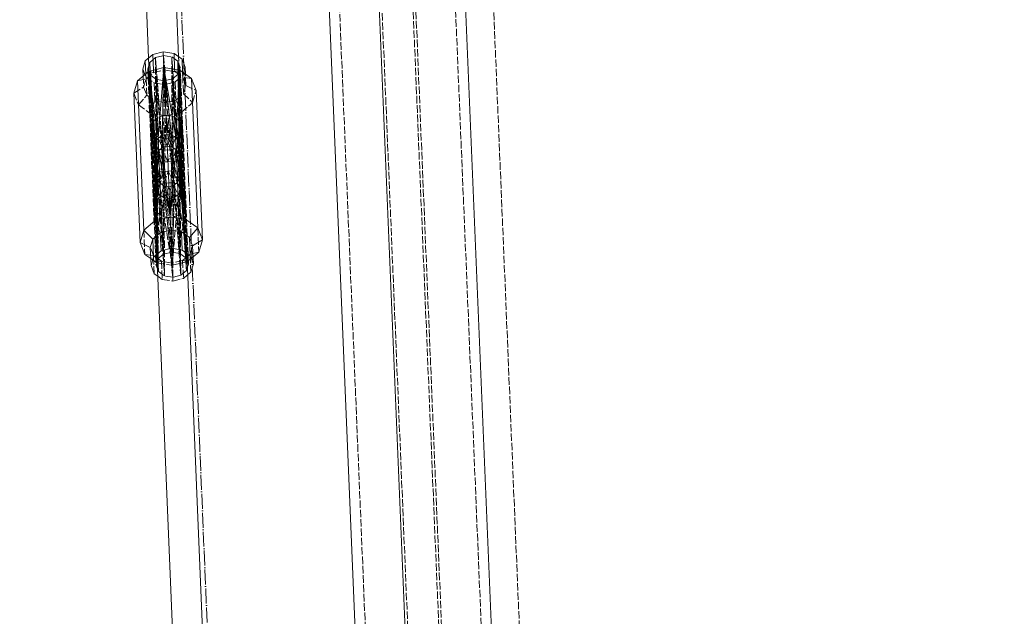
# Model space of a CAD drawing. Header units: millimetres. Extents: x -15129 to 9171, y -18789 to 5877.
# Tile 82 of 256: x -11742 to -11348, y -9360 to -9121. Entities that reach past the tile are written whole.
import ezdxf

# ---------------------------------------------------------------- set-up
doc = ezdxf.new("R2010")
doc.units = ezdxf.units.MM
doc.linetypes.add('ACAD_ISO02W100', pattern=[15, 12, -3])
doc.linetypes.add('ACAD_ISO04W100', pattern=[30, 24, -3, 0, -3])
for name, color, linetype in [('AS_Belki', 145, 'Continuous'), ('AS_Czesci specjalne', 31, 'Continuous'), ('AS_Sciany betonowe', 252, 'Continuous'), ('AS_Siatki', 72, 'Continuous')]:
    doc.layers.add(name, color=color, linetype=linetype)

msp = doc.modelspace()

# ---------------------------------------------------------------- linework, layer by layer
at = {"layer": 'AS_Belki', "color": 84, "linetype": 'ACAD_ISO02W100', "lineweight": 13, "ltscale": 0.25}
for p, q in [((-11636.17, -8587.2), (-11595.26, -9568.35)), ((-11578.27, -9567.64), (-11619.18, -8586.49)), ((-11565.84, -9567.12), (-11606.75, -8585.97)), ((-11564.74, -9567.07), (-11605.65, -8585.93)), ((-11548.85, -9566.41), (-11589.76, -8585.27)), ((-11677.45, -9164.25), (-11678.62, -9136.27)), ((-11690.61, -9136.77), (-11689.44, -9164.75)), ((-11676.14, -9195.74), (-11677.45, -9164.25)), ((-11689.44, -9164.75), (-11688.13, -9196.24)), ((-11675.21, -9217.92), (-11676.14, -9195.74)), ((-11688.13, -9196.24), (-11687.2, -9218.42))]:
    msp.add_line(p, q, dxfattribs=at)
at = {"layer": 'AS_Belki', "color": 145, "linetype": 'Continuous', "lineweight": 13, "ltscale": 0.25}
for p, q in [((-11579.37, -9567.69), (-11620.28, -8586.54)), ((-11544.76, -9566.24), (-11585.67, -8585.09)), ((-11639.85, -8597.36), (-11599.9, -9555.23)), ((-11692.93, -9081), (-11690.61, -9136.77)), ((-11678.62, -9136.27), (-11680.94, -9080.5)), ((-11687.2, -9218.42), (-11674.99, -9511.27)), ((-11663, -9510.77), (-11675.21, -9217.92))]:
    msp.add_line(p, q, dxfattribs=at)
at = {"layer": 'AS_Belki', "color": 84, "linetype": 'ACAD_ISO02W100', "lineweight": 13, "ltscale": 0.25, "extrusion": (0.026273, -0.629933, 0.776205)}
for centre in [(-12055.2, -6729.44, 5466.06), (-12055.2, -6753.91, 5485.93)]:
    msp.add_circle(centre, 6, dxfattribs=at)
at = {"layer": 'AS_Czesci specjalne', "color": 145, "linetype": 'Continuous', "lineweight": 13, "ltscale": 0.25}
for p, q in [((-11688.91, -9135.34), (-11691.92, -9137.89)), ((-11684.71, -9134.28), (-11688.91, -9135.34)), ((-11688.91, -9135.34), (-11688.64, -9141.69)), ((-11684.71, -9134.28), (-11684.44, -9140.63)), ((-11680.42, -9134.99), (-11684.71, -9134.28)), ((-11680.42, -9134.99), (-11680.17, -9141.33)), ((-11677.21, -9137.27), (-11680.42, -9134.99)), ((-11691.92, -9137.89), (-11692.92, -9141.23)), ((-11691.92, -9137.89), (-11691.69, -9143.08)), ((-11684.44, -9140.63), (-11690.63, -9142.19)), ((-11684.44, -9140.63), (-11686.8, -9168.87)), ((-11684.44, -9140.63), (-11685.23, -9167.84)), ((-11684.44, -9140.63), (-11683.32, -9167.4)), ((-11684.44, -9140.63), (-11681.39, -9167.68)), ((-11679.73, -9168.57), (-11684.44, -9140.63)), ((-11678.14, -9141.67), (-11684.44, -9140.63)), ((-11677.21, -9137.27), (-11677.01, -9142.47)), ((-11675.94, -9140.52), (-11677.21, -9137.27)), ((-11675.83, -9143.31), (-11675.94, -9140.52)), ((-11690.63, -9142.19), (-11695.05, -9145.93)), ((-11692.92, -9141.23), (-11692.8, -9144.02)), ((-11690.63, -9142.19), (-11688.13, -9202.03)), ((-11690.63, -9142.19), (-11687.83, -9170.22)), ((-11690.63, -9142.19), (-11688.15, -9171.57)), ((-11690.63, -9142.19), (-11686.8, -9168.87)), ((-11678.14, -9141.67), (-11679.73, -9168.57)), ((-11678.14, -9141.67), (-11678.6, -9169.83)), ((-11678.16, -9171.15), (-11678.14, -9141.67)), ((-11675.65, -9201.51), (-11678.14, -9141.67)), ((-11673.42, -9145.03), (-11678.14, -9141.67)), ((-11695.05, -9145.93), (-11696.53, -9150.84)), ((-11695.05, -9145.93), (-11692.56, -9205.77)), ((-11673.42, -9145.03), (-11670.93, -9204.87)), ((-11671.55, -9149.8), (-11673.42, -9145.03)), ((-11696.53, -9150.84), (-11694.03, -9210.69)), ((-11669.05, -9209.65), (-11671.55, -9149.8)), ((-11685.23, -9167.84), (-11686.8, -9168.87)), ((-11683.32, -9167.4), (-11685.23, -9167.84)), ((-11685.23, -9167.84), (-11685.09, -9172.63)), ((-11683.13, -9172.06), (-11685.23, -9167.84)), ((-11683.32, -9167.4), (-11683.13, -9172.06)), ((-11681.39, -9167.68), (-11683.32, -9167.4)), ((-11681.39, -9167.68), (-11683.13, -9172.06)), ((-11681.13, -9172.47), (-11681.39, -9167.68)), ((-11679.73, -9168.57), (-11681.39, -9167.68)), ((-11687.83, -9170.22), (-11688.15, -9171.57)), ((-11687.72, -9172.64), (-11688.15, -9171.57)), ((-11688.15, -9171.57), (-11688.13, -9202.03)), ((-11686.8, -9168.87), (-11687.83, -9170.22)), ((-11687.83, -9170.22), (-11687.72, -9172.64)), ((-11686.88, -9173.16), (-11687.83, -9170.22)), ((-11687.83, -9170.22), (-11687.83, -9172.37)), ((-11686.8, -9168.87), (-11686.64, -9173.3)), ((-11686.8, -9168.87), (-11685.09, -9172.63)), ((-11685.09, -9172.63), (-11683.13, -9172.06)), ((-11683.13, -9172.06), (-11683.06, -9173.7)), ((-11683.13, -9172.06), (-11681.13, -9172.47)), ((-11679.73, -9168.57), (-11681.13, -9172.47)), ((-11679.52, -9173.01), (-11679.73, -9168.57)), ((-11678.6, -9169.83), (-11679.73, -9168.57)), ((-11678.5, -9172.26), (-11679.55, -9173.03)), ((-11678.6, -9169.83), (-11679.3, -9172.84)), ((-11678.5, -9172.26), (-11678.6, -9169.83)), ((-11678.6, -9169.83), (-11678.42, -9171.98)), ((-11678.16, -9171.15), (-11678.6, -9169.83)), ((-11678.16, -9171.15), (-11678.5, -9172.26)), ((-11678.5, -9172.26), (-11675.65, -9201.51)), ((-11678.16, -9171.15), (-11675.65, -9201.51)), ((-11687.72, -9172.64), (-11688.13, -9202.03)), ((-11688.13, -9202.03), (-11686.62, -9173.32)), ((-11686.62, -9173.32), (-11687.72, -9172.64)), ((-11686.62, -9173.32), (-11681.94, -9200.47)), ((-11684.99, -9173.65), (-11686.62, -9173.32)), ((-11686.01, -9173.44), (-11685.09, -9172.63)), ((-11685.4, -9172.91), (-11685.35, -9173.58)), ((-11684.99, -9173.65), (-11681.94, -9200.47)), ((-11683.06, -9173.7), (-11684.99, -9173.65)), ((-11684.56, -9172.48), (-11684.58, -9173.66)), ((-11681.14, -9173.49), (-11683.06, -9173.7)), ((-11683.06, -9173.7), (-11681.94, -9200.47)), ((-11681.94, -9200.47), (-11679.55, -9173.03)), ((-11681.94, -9200.47), (-11681.14, -9173.49)), ((-11681.67, -9172.36), (-11681.55, -9173.54)), ((-11679.55, -9173.03), (-11681.14, -9173.49)), ((-11681.13, -9172.47), (-11680.14, -9173.2)), ((-11680.8, -9172.71), (-11680.79, -9173.39)), ((-11679.55, -9173.03), (-11675.65, -9201.51)), ((-11692.56, -9205.77), (-11688.13, -9202.03)), ((-11688.13, -9202.03), (-11681.94, -9200.47)), ((-11688.13, -9202.03), (-11685.93, -9206.84)), ((-11681.94, -9200.47), (-11681.72, -9205.78)), ((-11681.94, -9200.47), (-11675.65, -9201.51)), ((-11675.65, -9201.51), (-11677.44, -9206.49)), ((-11675.65, -9201.51), (-11670.93, -9204.87)), ((-11694.03, -9210.69), (-11692.56, -9205.77)), ((-11692.56, -9205.77), (-11688.94, -9209.38)), ((-11685.93, -9206.84), (-11688.94, -9209.38)), ((-11681.72, -9205.78), (-11685.93, -9206.84)), ((-11685.93, -9206.84), (-11685.63, -9214.08)), ((-11681.72, -9205.78), (-11681.42, -9213.02)), ((-11677.44, -9206.49), (-11681.72, -9205.78)), ((-11677.14, -9213.73), (-11677.44, -9206.49)), ((-11674.23, -9208.77), (-11677.44, -9206.49)), ((-11674.23, -9208.77), (-11670.93, -9204.87)), ((-11670.93, -9204.87), (-11669.05, -9209.65)), ((-11694.03, -9210.69), (-11692.15, -9215.47)), ((-11694.03, -9210.69), (-11689.94, -9212.73)), ((-11688.94, -9209.38), (-11689.94, -9212.73)), ((-11688.94, -9209.38), (-11688.64, -9216.63)), ((-11673.93, -9216.01), (-11674.23, -9208.77)), ((-11674.23, -9208.77), (-11672.96, -9212.02)), ((-11672.96, -9212.02), (-11669.05, -9209.65)), ((-11670.52, -9214.56), (-11669.05, -9209.65)), ((-11692.15, -9215.47), (-11689.76, -9217.17)), ((-11692.15, -9215.47), (-11689.81, -9215.81)), ((-11689.94, -9212.73), (-11689.64, -9219.97)), ((-11685.63, -9214.08), (-11688.64, -9216.63)), ((-11686.88, -9217.33), (-11684.58, -9215.39)), ((-11681.42, -9213.02), (-11685.63, -9214.08)), ((-11684.58, -9215.39), (-11681.36, -9214.58)), ((-11677.14, -9213.73), (-11681.42, -9213.02)), ((-11681.36, -9214.58), (-11678.08, -9215.12)), ((-11678.08, -9215.12), (-11675.63, -9216.86)), ((-11673.93, -9216.01), (-11677.14, -9213.73)), ((-11672.65, -9219.26), (-11672.96, -9212.02)), ((-11672.83, -9215.1), (-11670.52, -9214.56)), ((-11672.77, -9216.46), (-11670.52, -9214.56)), ((-11688.64, -9216.63), (-11689.64, -9219.97)), ((-11687.64, -9219.89), (-11686.88, -9217.33)), ((-11675.63, -9216.86), (-11674.65, -9219.35)), ((-11674.65, -9219.35), (-11675.09, -9220.81)), ((-11672.65, -9219.26), (-11673.93, -9216.01)), ((-11673.65, -9222.61), (-11672.65, -9219.26)), ((-11689.64, -9219.97), (-11688.36, -9223.22)), ((-11688.36, -9223.22), (-11686.96, -9224.22)), ((-11687.08, -9221.31), (-11687.64, -9219.89)), ((-11674.97, -9223.72), (-11673.65, -9222.61))]:
    msp.add_line(p, q, dxfattribs=at)
at = {"layer": 'AS_Czesci specjalne', "color": 84, "linetype": 'ACAD_ISO02W100', "lineweight": 13, "ltscale": 0.25}
for p, q in [((-11690.16, -9138.59), (-11687.86, -9136.64)), ((-11687.86, -9136.64), (-11684.64, -9135.83)), ((-11685.09, -9172.63), (-11687.86, -9136.64)), ((-11687.86, -9136.64), (-11686.62, -9173.97)), ((-11687.86, -9136.64), (-11687.59, -9175.67)), ((-11684.64, -9135.83), (-11685.09, -9172.63)), ((-11681.13, -9172.47), (-11684.64, -9135.83)), ((-11684.64, -9135.83), (-11681.36, -9136.37)), ((-11678.38, -9175.28), (-11681.36, -9136.37)), ((-11681.36, -9136.37), (-11679.49, -9173.68)), ((-11681.36, -9136.37), (-11681.13, -9172.47)), ((-11678.91, -9138.12), (-11681.36, -9136.37)), ((-11690.92, -9141.15), (-11690.16, -9138.59)), ((-11687.59, -9175.67), (-11690.16, -9138.59)), ((-11687.85, -9176.51), (-11690.16, -9138.59)), ((-11690.16, -9138.59), (-11687.92, -9177.23)), ((-11690.16, -9138.59), (-11686.88, -9217.33)), ((-11675.42, -9221.9), (-11678.91, -9138.12)), ((-11677.93, -9176.82), (-11678.91, -9138.12)), ((-11678.06, -9176.11), (-11678.91, -9138.12)), ((-11678.91, -9138.12), (-11678.38, -9175.28)), ((-11678.91, -9138.12), (-11677.94, -9140.6)), ((-11677.94, -9140.6), (-11678.25, -9141.65)), ((-11674.65, -9219.35), (-11677.94, -9140.6)), ((-11675.94, -9140.52), (-11676.94, -9143.86)), ((-11692.92, -9141.23), (-11691.65, -9144.48)), ((-11692.8, -9144.02), (-11692.59, -9148.47)), ((-11691.69, -9143.08), (-11691.6, -9145.14)), ((-11691.32, -9151.71), (-11691.65, -9144.48)), ((-11691.65, -9144.48), (-11688.44, -9146.76)), ((-11691.6, -9145.14), (-11688.6, -9142.6)), ((-11690.92, -9141.15), (-11690.87, -9142.39)), ((-11690.36, -9142.57), (-11690.92, -9141.15)), ((-11690.87, -9142.39), (-11690.79, -9144.45)), ((-11690.79, -9144.45), (-11687.64, -9219.89)), ((-11690.63, -9142.19), (-11688.6, -9142.6)), ((-11689.95, -9143.63), (-11690.36, -9142.57)), ((-11689.95, -9143.63), (-11689.94, -9143.74)), ((-11689.95, -9143.63), (-11689.94, -9143.74)), ((-11689.95, -9143.63), (-11687.65, -9183.68)), ((-11689.95, -9143.63), (-11689.94, -9143.74)), ((-11689.87, -9143.68), (-11689.95, -9143.63)), ((-11689.94, -9143.74), (-11687.3, -9182.77)), ((-11689.94, -9143.74), (-11687.57, -9183.14)), ((-11687.5, -9145.38), (-11689.87, -9143.68)), ((-11688.64, -9141.69), (-11688.6, -9142.6)), ((-11688.6, -9142.6), (-11684.4, -9141.55)), ((-11684.4, -9141.55), (-11680.13, -9142.25)), ((-11678.77, -9143.22), (-11681, -9145.11)), ((-11680.17, -9141.33), (-11680.13, -9142.25)), ((-11678.14, -9141.67), (-11680.13, -9142.25)), ((-11680.13, -9142.25), (-11676.93, -9144.53)), ((-11679.95, -9146.41), (-11676.94, -9143.86)), ((-11678.7, -9143.16), (-11678.77, -9143.22)), ((-11678.37, -9142.07), (-11678.7, -9143.16)), ((-11678.7, -9143.27), (-11678.7, -9143.16)), ((-11678.7, -9143.27), (-11678.7, -9143.16)), ((-11678.7, -9143.27), (-11678.7, -9143.16)), ((-11678.7, -9143.27), (-11678.7, -9143.16)), ((-11677.66, -9183.26), (-11678.7, -9143.27)), ((-11677.78, -9182.73), (-11678.7, -9143.27)), ((-11678.08, -9182.39), (-11678.7, -9143.27)), ((-11678.25, -9141.65), (-11678.37, -9142.07)), ((-11677.01, -9142.47), (-11676.93, -9144.53)), ((-11676.94, -9143.86), (-11676.66, -9151.1)), ((-11676.93, -9144.53), (-11675.66, -9147.77)), ((-11673.42, -9145.03), (-11676.93, -9144.53)), ((-11675.66, -9147.77), (-11675.83, -9143.31)), ((-11696.53, -9150.84), (-11692.59, -9148.47)), ((-11695.05, -9145.93), (-11691.6, -9145.14)), ((-11692.59, -9148.47), (-11691.6, -9145.14)), ((-11692.59, -9148.47), (-11691.32, -9151.71)), ((-11688.44, -9146.76), (-11688.12, -9153.99)), ((-11688.44, -9146.76), (-11684.16, -9147.47)), ((-11687.5, -9145.38), (-11685.4, -9172.91)), ((-11687.5, -9145.38), (-11686.27, -9182.4)), ((-11687.3, -9182.77), (-11687.5, -9145.38)), ((-11684.22, -9145.92), (-11687.5, -9145.38)), ((-11684.22, -9145.92), (-11684.56, -9172.48)), ((-11681, -9145.11), (-11684.22, -9145.92)), ((-11684.22, -9145.92), (-11681.67, -9172.36)), ((-11684.16, -9147.47), (-11679.95, -9146.41)), ((-11684.16, -9147.47), (-11683.85, -9154.69)), ((-11681, -9145.11), (-11679.6, -9173.04)), ((-11681, -9145.11), (-11680.8, -9172.71)), ((-11678.08, -9182.39), (-11681, -9145.11)), ((-11679.95, -9146.41), (-11679.66, -9153.63)), ((-11676.66, -9151.1), (-11675.66, -9147.77)), ((-11675.66, -9147.77), (-11671.55, -9149.8)), ((-11696.53, -9150.84), (-11694.65, -9155.62)), ((-11694.65, -9155.62), (-11691.32, -9151.71)), ((-11691.32, -9151.71), (-11688.12, -9153.99)), ((-11679.66, -9153.63), (-11676.66, -9151.1)), ((-11676.66, -9151.1), (-11673.02, -9154.72)), ((-11673.02, -9154.72), (-11671.55, -9149.8)), ((-11694.65, -9155.62), (-11689.93, -9158.98)), ((-11688.12, -9153.99), (-11689.93, -9158.98)), ((-11688.12, -9153.99), (-11683.85, -9154.69)), ((-11683.85, -9154.69), (-11679.66, -9153.63)), ((-11679.66, -9153.63), (-11677.44, -9158.46)), ((-11677.44, -9158.46), (-11673.02, -9154.72)), ((-11689.93, -9158.98), (-11687.41, -9189.34)), ((-11689.93, -9158.98), (-11687.57, -9183.14)), ((-11689.93, -9158.98), (-11686.03, -9187.46)), ((-11689.93, -9158.98), (-11683.63, -9160.02)), ((-11683.63, -9160.02), (-11686.03, -9187.46)), ((-11683.63, -9160.02), (-11684.43, -9187)), ((-11683.63, -9160.02), (-11677.44, -9158.46)), ((-11683.63, -9160.02), (-11680.59, -9186.84)), ((-11678.96, -9187.17), (-11683.63, -9160.02)), ((-11677.44, -9158.46), (-11678.96, -9187.17)), ((-11677.85, -9187.85), (-11677.44, -9158.46)), ((-11677.42, -9188.92), (-11677.44, -9158.46)), ((-11676.54, -9195.07), (-11677.79, -9164.96)), ((-11687.85, -9176.51), (-11688.15, -9171.57)), ((-11687.8, -9177.76), (-11688.15, -9171.57)), ((-11688.15, -9171.57), (-11687.92, -9177.23)), ((-11678.5, -9172.26), (-11679.31, -9178.09)), ((-11678.5, -9172.26), (-11678.28, -9177.72)), ((-11678.42, -9171.98), (-11678.06, -9176.11)), ((-11677.93, -9176.82), (-11678.16, -9171.15)), ((-11678, -9177.35), (-11678.16, -9171.15)), ((-11678.06, -9176.11), (-11678.16, -9171.15)), ((-11687.83, -9172.37), (-11687.85, -9176.51)), ((-11687.85, -9176.51), (-11687.59, -9175.67)), ((-11687.72, -9172.64), (-11687.8, -9177.76)), ((-11687.72, -9172.64), (-11687.49, -9178.1)), ((-11686.44, -9178.39), (-11687.72, -9172.64)), ((-11687.59, -9175.67), (-11686.62, -9173.97)), ((-11686.62, -9173.97), (-11686.88, -9173.16)), ((-11686.64, -9173.3), (-11686.62, -9173.97)), ((-11686.62, -9173.32), (-11686.44, -9178.39)), ((-11684.84, -9178.42), (-11686.62, -9173.32)), ((-11686.62, -9173.97), (-11686.01, -9173.44)), ((-11685.35, -9173.58), (-11684.69, -9182.24)), ((-11684.99, -9173.65), (-11684.84, -9178.42)), ((-11682.87, -9178.35), (-11684.99, -9173.65)), ((-11684.58, -9173.66), (-11684.69, -9182.24)), ((-11681.14, -9173.49), (-11682.87, -9178.35)), ((-11681.55, -9173.54), (-11680.73, -9182.07)), ((-11680.89, -9178.25), (-11681.14, -9173.49)), ((-11679.55, -9173.03), (-11680.89, -9178.25)), ((-11680.79, -9173.39), (-11680.73, -9182.07)), ((-11680.14, -9173.2), (-11679.49, -9173.68)), ((-11679.6, -9173.04), (-11679.57, -9173.62)), ((-11679.57, -9173.62), (-11679.14, -9182.1)), ((-11679.31, -9178.09), (-11679.55, -9173.03)), ((-11679.49, -9173.68), (-11679.52, -9173.01)), ((-11679.3, -9172.84), (-11679.49, -9173.68)), ((-11679.49, -9173.68), (-11678.38, -9175.28)), ((-11678.38, -9175.28), (-11678.06, -9176.11)), ((-11678.06, -9176.11), (-11677.93, -9176.82)), ((-11687.92, -9177.23), (-11687.85, -9176.51)), ((-11687.92, -9177.23), (-11686.88, -9217.33)), ((-11687.92, -9177.23), (-11687.8, -9177.76)), ((-11687.8, -9177.76), (-11686.88, -9217.33)), ((-11687.49, -9178.1), (-11687.8, -9177.76)), ((-11687.49, -9178.1), (-11684.58, -9215.39)), ((-11686.88, -9217.33), (-11687.49, -9178.1)), ((-11687.49, -9178.1), (-11686.44, -9178.39)), ((-11686.44, -9178.39), (-11684.58, -9215.39)), ((-11684.84, -9178.42), (-11686.44, -9178.39)), ((-11682.87, -9178.35), (-11684.84, -9178.42)), ((-11684.58, -9215.39), (-11684.84, -9178.42)), ((-11684.84, -9178.42), (-11681.36, -9214.58)), ((-11680.89, -9178.25), (-11682.87, -9178.35)), ((-11680.89, -9178.25), (-11681.36, -9214.58)), ((-11679.31, -9178.09), (-11680.89, -9178.25)), ((-11680.89, -9178.25), (-11678.08, -9215.12)), ((-11678.28, -9177.72), (-11679.31, -9178.09)), ((-11678.08, -9215.12), (-11679.31, -9178.09)), ((-11678.28, -9177.72), (-11678, -9177.35)), ((-11678.28, -9177.72), (-11675.63, -9216.86)), ((-11678.08, -9215.12), (-11678.28, -9177.72)), ((-11678, -9177.35), (-11677.93, -9176.82)), ((-11675.63, -9216.86), (-11678, -9177.35)), ((-11675.63, -9216.86), (-11677.93, -9176.82)), ((-11687.65, -9183.68), (-11687.57, -9183.14)), ((-11687.65, -9183.68), (-11687.41, -9189.34)), ((-11687.65, -9183.68), (-11686.67, -9222.37)), ((-11687.52, -9184.39), (-11687.65, -9183.68)), ((-11687.57, -9183.14), (-11687.3, -9182.77)), ((-11687.41, -9189.34), (-11687.57, -9183.14)), ((-11687.57, -9183.14), (-11687.43, -9184.62)), ((-11687.3, -9182.77), (-11686.27, -9182.4)), ((-11687.2, -9185.2), (-11687.3, -9182.77)), ((-11687.07, -9188.24), (-11686.27, -9182.4)), ((-11686.27, -9182.4), (-11684.69, -9182.24)), ((-11686.27, -9182.4), (-11686.06, -9186.84)), ((-11684.69, -9182.24), (-11685.9, -9186.95)), ((-11684.69, -9182.24), (-11682.71, -9182.14)), ((-11684.69, -9182.24), (-11684.43, -9187)), ((-11684.43, -9187), (-11682.71, -9182.14)), ((-11682.71, -9182.14), (-11680.73, -9182.07)), ((-11682.71, -9182.14), (-11680.59, -9186.84)), ((-11680.59, -9186.84), (-11680.73, -9182.07)), ((-11680.73, -9182.07), (-11679.13, -9186.67)), ((-11680.73, -9182.07), (-11679.14, -9182.1)), ((-11678.96, -9187.17), (-11679.14, -9182.1)), ((-11679.14, -9182.1), (-11677.85, -9187.85)), ((-11679.14, -9182.1), (-11678.08, -9182.39)), ((-11678.08, -9182.39), (-11677.98, -9184.82)), ((-11677.78, -9182.73), (-11678.08, -9182.39)), ((-11677.73, -9183.98), (-11677.98, -9184.82)), ((-11677.85, -9187.85), (-11677.78, -9182.73)), ((-11677.42, -9188.92), (-11677.78, -9182.73)), ((-11677.66, -9183.26), (-11677.78, -9182.73)), ((-11677.73, -9183.98), (-11677.75, -9190.27)), ((-11677.66, -9183.26), (-11677.73, -9183.98)), ((-11677.73, -9183.98), (-11677.42, -9188.92)), ((-11677.73, -9183.98), (-11675.42, -9221.9)), ((-11677.66, -9183.26), (-11675.42, -9221.9)), ((-11677.42, -9188.92), (-11677.66, -9183.26)), ((-11686.67, -9222.37), (-11687.52, -9184.39)), ((-11687.41, -9189.34), (-11687.52, -9184.39)), ((-11687.52, -9184.39), (-11686.97, -9190.66)), ((-11687.2, -9185.21), (-11687.52, -9184.39)), ((-11687.43, -9184.62), (-11687.07, -9188.24)), ((-11687.2, -9185.21), (-11684.21, -9224.12)), ((-11686.97, -9190.66), (-11687.2, -9185.21)), ((-11686.67, -9222.37), (-11687.2, -9185.21)), ((-11686.08, -9186.82), (-11687.2, -9185.21)), ((-11687.07, -9188.24), (-11686.03, -9187.46)), ((-11686.97, -9190.66), (-11686.08, -9186.82)), ((-11686.08, -9186.82), (-11684.21, -9224.12)), ((-11686.08, -9186.82), (-11685.84, -9191.92)), ((-11684.44, -9188.02), (-11686.08, -9186.82)), ((-11686.06, -9186.84), (-11686.03, -9187.46)), ((-11685.9, -9186.95), (-11686.03, -9187.46)), ((-11686.03, -9187.46), (-11685.44, -9187.29)), ((-11685.84, -9191.92), (-11684.44, -9188.02)), ((-11685.44, -9187.29), (-11684.43, -9187)), ((-11684.44, -9188.02), (-11684.19, -9192.81)), ((-11684.21, -9224.12), (-11684.44, -9188.02)), ((-11684.44, -9188.02), (-11680.94, -9224.66)), ((-11682.45, -9188.44), (-11684.44, -9188.02)), ((-11684.43, -9187), (-11682.52, -9186.79)), ((-11682.52, -9186.79), (-11680.59, -9186.84)), ((-11680.49, -9187.86), (-11682.45, -9188.44)), ((-11680.94, -9224.66), (-11680.49, -9187.86)), ((-11680.59, -9186.84), (-11679.56, -9187.05)), ((-11678.96, -9186.52), (-11680.49, -9187.86)), ((-11680.49, -9187.86), (-11677.72, -9223.85)), ((-11680.34, -9192.65), (-11680.49, -9187.86)), ((-11680.49, -9187.86), (-11678.77, -9191.62)), ((-11679.56, -9187.05), (-11678.96, -9187.17)), ((-11679.13, -9186.67), (-11678.96, -9187.17)), ((-11677.98, -9184.82), (-11678.96, -9186.52)), ((-11678.77, -9191.62), (-11678.96, -9186.52)), ((-11678.96, -9186.52), (-11677.72, -9223.85)), ((-11678.96, -9186.52), (-11677.75, -9190.27)), ((-11678.96, -9187.17), (-11677.85, -9187.85)), ((-11677.98, -9184.82), (-11675.42, -9221.9)), ((-11677.98, -9184.82), (-11677.75, -9190.27)), ((-11677.72, -9223.85), (-11677.98, -9184.82)), ((-11677.85, -9187.85), (-11677.42, -9188.92)), ((-11687.41, -9189.34), (-11687.43, -9218.82)), ((-11687.43, -9218.82), (-11686.97, -9190.66)), ((-11687.43, -9218.82), (-11685.84, -9191.92)), ((-11687.41, -9189.34), (-11687.07, -9188.24)), ((-11687.41, -9189.34), (-11686.97, -9190.66)), ((-11686.97, -9190.66), (-11685.84, -9191.92)), ((-11685.84, -9191.92), (-11681.14, -9219.86)), ((-11685.84, -9191.92), (-11684.19, -9192.81)), ((-11684.19, -9192.81), (-11682.45, -9188.44)), ((-11682.45, -9188.44), (-11680.34, -9192.65)), ((-11681.14, -9219.86), (-11678.77, -9191.62)), ((-11680.34, -9192.65), (-11678.77, -9191.62)), ((-11678.77, -9191.62), (-11677.75, -9190.27)), ((-11678.77, -9191.62), (-11674.95, -9218.3)), ((-11677.75, -9190.27), (-11677.42, -9188.92)), ((-11677.75, -9190.27), (-11674.95, -9218.3)), ((-11677.42, -9188.92), (-11674.95, -9218.3)), ((-11684.19, -9192.81), (-11681.14, -9219.86)), ((-11684.19, -9192.81), (-11682.25, -9193.09)), ((-11682.25, -9193.09), (-11680.34, -9192.65)), ((-11681.14, -9219.86), (-11680.34, -9192.65)), ((-11688.13, -9202.03), (-11687.43, -9218.82)), ((-11681.94, -9200.47), (-11681.72, -9205.78)), ((-11674.95, -9218.3), (-11675.65, -9201.51)), ((-11692.56, -9205.77), (-11692.15, -9215.47)), ((-11670.93, -9204.87), (-11670.52, -9214.56)), ((-11688.67, -9215.98), (-11689.94, -9212.73)), ((-11681.42, -9213.02), (-11680.87, -9226.21)), ((-11673.96, -9215.36), (-11674.79, -9216.07)), ((-11672.96, -9212.02), (-11673.96, -9215.36)), ((-11673.96, -9215.36), (-11672.83, -9215.1)), ((-11689.81, -9215.81), (-11688.67, -9215.98)), ((-11689.76, -9217.17), (-11687.69, -9218.64)), ((-11688.36, -9223.22), (-11688.67, -9215.98)), ((-11687.78, -9216.61), (-11688.67, -9215.98)), ((-11687.26, -9216.97), (-11687.78, -9216.61)), ((-11687.69, -9218.64), (-11687.43, -9218.82)), ((-11687.31, -9218.79), (-11687.43, -9218.82)), ((-11687.43, -9218.82), (-11687.33, -9218.84)), ((-11687.33, -9218.84), (-11687.18, -9218.86)), ((-11687.19, -9218.75), (-11687.31, -9218.79)), ((-11686.82, -9217.29), (-11687.26, -9216.97)), ((-11685.46, -9218.26), (-11687.19, -9218.75)), ((-11687.18, -9218.86), (-11681.14, -9219.86)), ((-11686.88, -9217.33), (-11686.67, -9222.37)), ((-11685.46, -9218.26), (-11686.82, -9217.29)), ((-11685.46, -9218.26), (-11685.15, -9225.5)), ((-11681.17, -9218.96), (-11685.46, -9218.26)), ((-11676.96, -9217.9), (-11681.17, -9218.96)), ((-11681.17, -9218.96), (-11681.14, -9219.86)), ((-11681.14, -9219.86), (-11675.19, -9218.36)), ((-11675.68, -9216.82), (-11676.96, -9217.9)), ((-11676.96, -9217.9), (-11676.66, -9225.15)), ((-11676.96, -9217.9), (-11675.2, -9218.25)), ((-11675.27, -9216.47), (-11675.68, -9216.82)), ((-11674.79, -9216.07), (-11675.27, -9216.47)), ((-11675.2, -9218.25), (-11675.07, -9218.28)), ((-11675.19, -9218.36), (-11675.05, -9218.33)), ((-11675.07, -9218.28), (-11674.95, -9218.3)), ((-11675.05, -9218.33), (-11674.95, -9218.3)), ((-11674.95, -9218.3), (-11674.7, -9218.1)), ((-11674.7, -9218.1), (-11672.77, -9216.46)), ((-11673.93, -9216.01), (-11673.65, -9222.61)), ((-11686.67, -9222.37), (-11687.08, -9221.31)), ((-11684.21, -9224.12), (-11686.67, -9222.37)), ((-11675.42, -9221.9), (-11677.72, -9223.85)), ((-11675.09, -9220.81), (-11675.42, -9221.9)), ((-11686.96, -9224.22), (-11685.15, -9225.5)), ((-11685.15, -9225.5), (-11680.87, -9226.21)), ((-11680.94, -9224.66), (-11684.21, -9224.12)), ((-11677.72, -9223.85), (-11680.94, -9224.66)), ((-11680.87, -9226.21), (-11676.66, -9225.15)), ((-11676.66, -9225.15), (-11674.97, -9223.72))]:
    msp.add_line(p, q, dxfattribs=at)
at = {"layer": 'AS_Sciany betonowe', "color": 145, "linetype": 'ACAD_ISO02W100', "lineweight": 13, "ltscale": 0.25}
msp.add_line((-11534.15, -9552.49), (-11574.1, -8594.62), dxfattribs=at)
at = {"layer": 'AS_Siatki', "color": 20, "linetype": 'ACAD_ISO04W100', "lineweight": 13, "ltscale": 0.25}
msp.add_line((-11347.6, -17024.7), (-12017.05, -973.9), dxfattribs=at)

doc.saveas('drawing.dxf')
